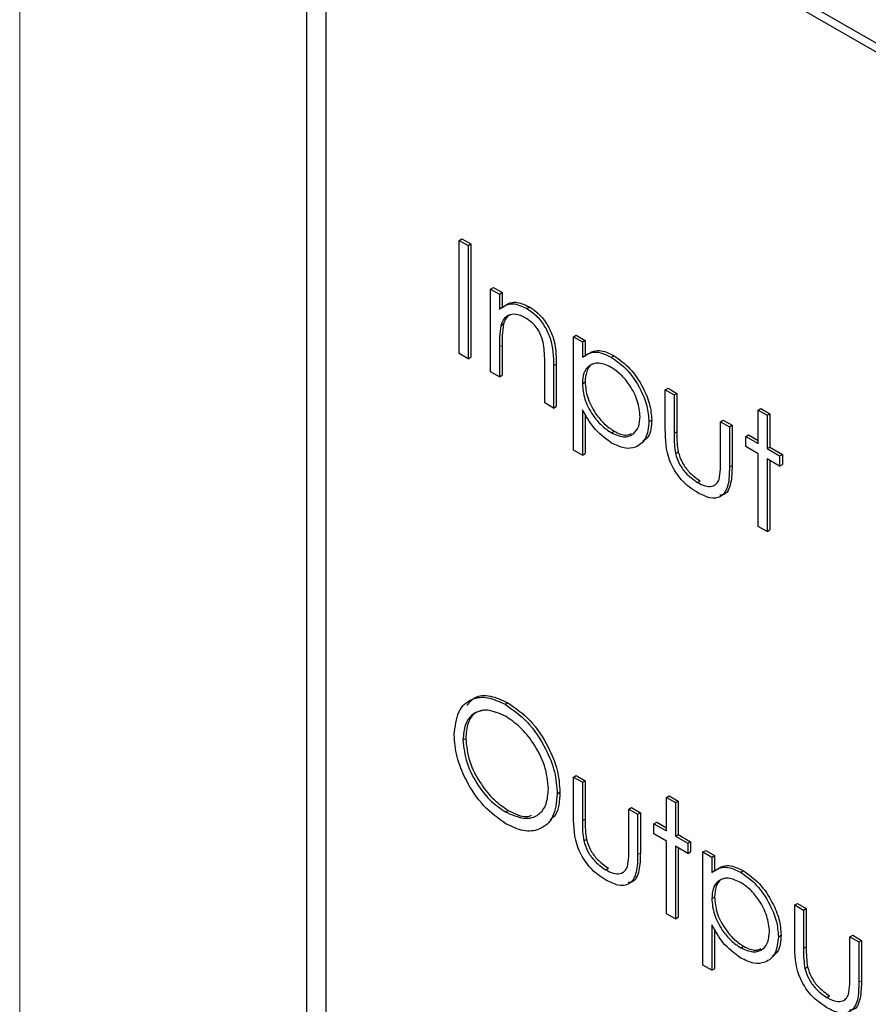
# Paper-space layout 'Blatt2' of a CAD drawing. Header units: millimetres. Extents: x 5 to 418, y 2 to 292.
# Tile 29 of 68: x 106.83 to 109.59, y 160.07 to 163.26. Entities that reach past the tile are written whole.
import ezdxf

# ---------------------------------------------------------------- set-up
doc = ezdxf.new("R2010")
doc.units = ezdxf.units.MM

psp = doc.layouts.new('Blatt2')

# ---------------------------------------------------------------- linework, layer by layer
at = {"color": 7, "linetype": 'Continuous', "lineweight": 18}
for p, q in [((106.8347, 165.916), (106.8347, 148.8364)), ((108.3924, 162.2025), (108.4013, 162.2076)), ((108.5678, 162.1412), (108.5767, 162.1463)), ((108.9595, 161.922), (108.9683, 161.9271)), ((109.139, 161.8122), (109.1478, 161.8173)), ((108.6617, 160.665), (108.6705, 160.6701)), ((108.8412, 160.5552), (108.85, 160.5603)), ((109.3797, 160.2505), (109.3885, 160.2556)), ((109.5592, 160.1407), (109.568, 160.1458))]:
    psp.add_line(p, q, dxfattribs=at)
at = {"color": 7, "linetype": 'Continuous', "lineweight": 25}
for p, q in [((116.8699, 159.0001), (107.9426, 164.1537)), ((116.8446, 158.9855), (108.0058, 164.0881)), ((107.7659, 164.0516), (107.7659, 155.7841)), ((107.829, 163.986), (107.829, 155.8206)), ((108.2619, 162.5482), (108.2707, 162.5533)), ((108.2619, 162.5482), (108.2904, 162.5317)), ((108.2619, 162.1807), (108.2619, 162.5482)), ((108.2707, 162.5533), (108.2993, 162.5368)), ((108.2904, 162.5317), (108.2993, 162.5368)), ((108.2904, 162.5317), (108.2904, 162.1643)), ((108.2993, 162.5368), (108.2993, 162.1694)), ((108.3639, 162.3904), (108.3727, 162.3955)), ((108.3639, 162.3904), (108.3924, 162.3739)), ((108.3639, 162.1219), (108.3639, 162.3904)), ((108.3727, 162.3955), (108.4013, 162.379)), ((108.3924, 162.3739), (108.4013, 162.379)), ((108.3924, 162.3739), (108.3924, 162.3255)), ((108.4013, 162.379), (108.4013, 162.3306)), ((108.4809, 162.3275), (108.4897, 162.3326)), ((108.3968, 162.272), (108.4057, 162.2771)), ((108.6331, 162.235), (108.642, 162.2401)), ((108.6331, 162.235), (108.6617, 162.2185)), ((108.6331, 161.8675), (108.6331, 162.235)), ((108.642, 162.2401), (108.6705, 162.2236)), ((108.3924, 162.2025), (108.3924, 162.1054)), ((108.4013, 162.2076), (108.4013, 162.1105)), ((108.6617, 162.2185), (108.6705, 162.2236)), ((108.6617, 162.2185), (108.6617, 162.1688)), ((108.6705, 162.2236), (108.6705, 162.1739)), ((108.2904, 162.1643), (108.2619, 162.1807)), ((108.2904, 162.1643), (108.2993, 162.1694)), ((108.7556, 162.1689), (108.7645, 162.174)), ((108.5393, 162.0206), (108.5393, 162.1469)), ((108.5678, 162.1412), (108.5678, 162.0041)), ((108.5767, 162.1463), (108.5767, 162.0092)), ((108.3924, 162.1054), (108.3639, 162.1219)), ((108.3924, 162.1054), (108.4013, 162.1105)), ((108.6617, 162.0836), (108.6705, 162.0887)), ((108.9309, 162.063), (108.9398, 162.0681)), ((108.9398, 162.0681), (108.9683, 162.0517)), ((108.9309, 162.063), (108.9595, 162.0466)), ((108.9309, 161.9347), (108.9309, 162.063)), ((108.9595, 162.0466), (108.9683, 162.0517)), ((108.9595, 162.0466), (108.9595, 161.922)), ((108.9683, 162.0517), (108.9683, 161.9271)), ((108.5678, 162.0041), (108.5393, 162.0206)), ((108.5678, 162.0041), (108.5767, 162.0092)), ((108.6617, 161.9986), (108.6617, 161.851)), ((108.6705, 161.9847), (108.6705, 161.8561)), ((109.2328, 161.9971), (109.2416, 162.0022)), ((109.2328, 161.9971), (109.2614, 161.9806)), ((109.2328, 161.8888), (109.2328, 161.9971)), ((109.2416, 162.0022), (109.2702, 161.9857)), ((109.2614, 161.9806), (109.2702, 161.9857)), ((109.2614, 161.9806), (109.2614, 161.8723)), ((109.2702, 161.9857), (109.2702, 161.8774)), ((108.8779, 161.9601), (108.8867, 161.9652)), ((109.1104, 161.9594), (109.1193, 161.9645)), ((109.1104, 161.8349), (109.1104, 161.9594)), ((109.1104, 161.9594), (109.139, 161.9429)), ((109.1193, 161.9645), (109.1478, 161.948)), ((109.139, 161.9429), (109.1478, 161.948)), ((109.139, 161.9429), (109.139, 161.8122)), ((109.1478, 161.948), (109.1478, 161.8173)), ((108.7558, 161.9239), (108.7647, 161.929)), ((109.192, 161.9123), (109.2008, 161.9174)), ((109.192, 161.8793), (109.192, 161.9123)), ((109.192, 161.9123), (109.2328, 161.8888)), ((109.2008, 161.9174), (109.2328, 161.899)), ((109.2328, 161.8558), (109.192, 161.8793)), ((109.2614, 161.8723), (109.2702, 161.8774)), ((109.2702, 161.8774), (109.311, 161.8538)), ((108.6617, 161.851), (108.6331, 161.8675)), ((108.6617, 161.851), (108.6705, 161.8561)), ((108.964, 161.8566), (108.9728, 161.8617)), ((109.2328, 161.6202), (109.2328, 161.8558)), ((109.2614, 161.8723), (109.3022, 161.8487)), ((109.3022, 161.8487), (109.311, 161.8538)), ((109.3022, 161.8487), (109.3022, 161.8158)), ((109.311, 161.8538), (109.311, 161.8209)), ((109.3022, 161.8158), (109.2614, 161.8393)), ((109.2614, 161.8393), (109.2614, 161.6038)), ((109.2702, 161.8342), (109.2702, 161.6089)), ((109.3022, 161.8158), (109.311, 161.8209)), ((109.0354, 161.7625), (109.0442, 161.7676)), ((109.2614, 161.6038), (109.2328, 161.6202)), ((109.2614, 161.6038), (109.2702, 161.6089)), ((108.4108, 161.0427), (108.4196, 161.0478)), ((108.2741, 160.927), (108.283, 160.9321)), ((108.6331, 160.806), (108.642, 160.8111)), ((108.6331, 160.806), (108.6617, 160.7895)), ((108.6331, 160.6777), (108.6331, 160.806)), ((108.642, 160.8111), (108.6705, 160.7946)), ((108.6617, 160.7895), (108.6705, 160.7946)), ((108.6617, 160.7895), (108.6617, 160.665)), ((108.6705, 160.7946), (108.6705, 160.6701)), ((108.5801, 160.752), (108.5889, 160.7571)), ((108.935, 160.7401), (108.9438, 160.7452)), ((108.935, 160.7401), (108.9636, 160.7236)), ((108.935, 160.6317), (108.935, 160.7401)), ((108.9438, 160.7452), (108.9724, 160.7287)), ((108.9636, 160.7236), (108.9724, 160.7287)), ((108.9724, 160.7287), (108.9724, 160.6204)), ((108.4122, 160.6933), (108.421, 160.6984)), ((108.8126, 160.7024), (108.8215, 160.7075)), ((108.8126, 160.7024), (108.8412, 160.6859)), ((108.8126, 160.5778), (108.8126, 160.7024)), ((108.8215, 160.7075), (108.85, 160.691)), ((108.9636, 160.7236), (108.9636, 160.6152)), ((108.8412, 160.6859), (108.85, 160.691)), ((108.8412, 160.6859), (108.8412, 160.5552)), ((108.85, 160.691), (108.85, 160.5603)), ((108.8942, 160.6553), (108.903, 160.6604)), ((108.903, 160.6604), (108.935, 160.6419)), ((108.8942, 160.6223), (108.8942, 160.6553)), ((108.8942, 160.6553), (108.935, 160.6317)), ((108.6662, 160.5996), (108.675, 160.6047)), ((108.935, 160.5988), (108.8942, 160.6223)), ((108.935, 160.3632), (108.935, 160.5988)), ((108.9636, 160.6152), (108.9724, 160.6204)), ((108.9636, 160.6152), (109.0044, 160.5917)), ((108.9724, 160.6204), (109.0132, 160.5968)), ((109.0044, 160.5917), (109.0132, 160.5968)), ((109.0132, 160.5968), (109.0132, 160.5638)), ((109.0044, 160.5587), (108.9636, 160.5823)), ((108.9636, 160.5823), (108.9636, 160.3467)), ((108.9724, 160.5772), (108.9724, 160.3518)), ((109.0044, 160.5917), (109.0044, 160.5587)), ((109.0533, 160.5634), (109.0621, 160.5685)), ((109.0621, 160.5685), (109.0907, 160.5521)), ((109.0044, 160.5587), (109.0132, 160.5638)), ((109.0533, 160.5634), (109.0819, 160.547)), ((109.0533, 160.196), (109.0533, 160.5634)), ((109.0819, 160.547), (109.0907, 160.5521)), ((109.0819, 160.547), (109.0819, 160.4973)), ((109.0907, 160.5521), (109.0907, 160.5024)), ((108.7376, 160.5054), (108.7464, 160.5105)), ((109.1758, 160.4974), (109.1847, 160.5025)), ((109.0819, 160.4121), (109.0907, 160.4172)), ((109.3511, 160.3915), (109.3599, 160.3966)), ((109.3511, 160.3915), (109.3797, 160.375)), ((109.3511, 160.2632), (109.3511, 160.3915)), ((109.3599, 160.3966), (109.3885, 160.3801)), ((109.3797, 160.375), (109.3885, 160.3801)), ((109.3797, 160.375), (109.3797, 160.2505)), ((109.3885, 160.3801), (109.3885, 160.2556)), ((108.9636, 160.3467), (108.935, 160.3632)), ((108.9636, 160.3467), (108.9724, 160.3518)), ((109.0819, 160.3271), (109.0819, 160.1795)), ((109.0907, 160.3132), (109.0907, 160.1846)), ((109.2981, 160.2886), (109.3069, 160.2937)), ((109.5306, 160.2879), (109.5394, 160.293)), ((109.5306, 160.1634), (109.5306, 160.2879)), ((109.5306, 160.2879), (109.5592, 160.2714)), ((109.5394, 160.293), (109.568, 160.2765)), ((109.176, 160.2524), (109.1848, 160.2575)), ((109.5592, 160.2714), (109.568, 160.2765)), ((109.5592, 160.2714), (109.5592, 160.1407)), ((109.568, 160.2765), (109.568, 160.1458)), ((109.0819, 160.1795), (109.0533, 160.196)), ((109.0819, 160.1795), (109.0907, 160.1846)), ((109.3842, 160.1851), (109.393, 160.1902)), ((109.4556, 160.091), (109.4644, 160.0961))]:
    psp.add_line(p, q, dxfattribs=at)
for points, knots in [([(108.3924, 162.3255), (108.406, 162.3345), (108.4303, 162.3507), (108.4654, 162.3346), (108.4809, 162.3275)], [0, 0, 0, 0, 0.559141, 1, 1, 1, 1]), ([(108.4013, 162.3306), (108.4148, 162.3396), (108.4391, 162.3558), (108.4742, 162.3397), (108.4897, 162.3326)], [0, 0, 0, 0, 0.559141, 1, 1, 1, 1]), ([(108.4809, 162.3275), (108.4913, 162.3205), (108.5122, 162.3063), (108.5395, 162.2712), (108.5673, 162.2122), (108.5676, 162.1705), (108.5678, 162.1412)], [0, 0, 0, 0, 0.187021, 0.37389, 0.56061, 1, 1, 1, 1]), ([(108.4897, 162.3326), (108.5002, 162.3256), (108.521, 162.3114), (108.5484, 162.2763), (108.5761, 162.2173), (108.5765, 162.1756), (108.5767, 162.1463)], [0, 0, 0, 0, 0.187021, 0.37389, 0.56061, 1, 1, 1, 1]), ([(108.4759, 162.2974), (108.4659, 162.302), (108.4457, 162.3113), (108.422, 162.306), (108.4048, 162.2933), (108.3995, 162.2791), (108.3968, 162.272)], [0, 0, 0, 0, 0.279553, 0.559373, 0.779703, 1, 1, 1, 1]), ([(108.4273, 162.3068), (108.4228, 162.3039), (108.4129, 162.2975), (108.4082, 162.2843), (108.4057, 162.2771)], [0, 0, 0, 0, 0.4498575, 1, 1, 1, 1]), ([(108.5359, 162.21), (108.5336, 162.2198), (108.5291, 162.2395), (108.5084, 162.2749), (108.4882, 162.2889), (108.4759, 162.2974)], [0, 0, 0, 0, 0.281192, 0.561331, 1, 1, 1, 1]), ([(108.3968, 162.272), (108.3952, 162.2595), (108.3924, 162.2372), (108.3924, 162.2131), (108.3924, 162.2025)], [0, 0, 0, 0, 0.5596576, 1, 1, 1, 1]), ([(108.4057, 162.2771), (108.4041, 162.2646), (108.4012, 162.2424), (108.4013, 162.2182), (108.4013, 162.2076)], [0, 0, 0, 0, 0.5596576, 1, 1, 1, 1]), ([(108.5393, 162.1469), (108.5394, 162.1583), (108.5395, 162.1787), (108.537, 162.2004), (108.5359, 162.21)], [0, 0, 0, 0, 0.560255, 1, 1, 1, 1]), ([(108.6617, 162.1688), (108.6761, 162.178), (108.7021, 162.1946), (108.7392, 162.1768), (108.7556, 162.1689)], [0, 0, 0, 0, 0.558418, 1, 1, 1, 1]), ([(108.6705, 162.1739), (108.685, 162.1831), (108.7109, 162.1997), (108.7481, 162.1819), (108.7645, 162.174)], [0, 0, 0, 0, 0.558418, 1, 1, 1, 1]), ([(108.7556, 162.1689), (108.7735, 162.1563), (108.8092, 162.131), (108.8489, 162.0707), (108.874, 162.0109), (108.8766, 161.9771), (108.8779, 161.9601)], [0, 0, 0, 0, 0.279627, 0.559432, 0.779703, 1, 1, 1, 1]), ([(108.7645, 162.174), (108.7823, 162.1614), (108.818, 162.1361), (108.8578, 162.0758), (108.8829, 162.016), (108.8854, 161.9822), (108.8867, 161.9652)], [0, 0, 0, 0, 0.279627, 0.559432, 0.779703, 1, 1, 1, 1]), ([(108.7554, 162.1361), (108.7416, 162.1424), (108.7141, 162.1549), (108.6831, 162.1442), (108.6644, 162.1196), (108.6626, 162.0956), (108.6617, 162.0836)], [0, 0, 0, 0, 0.279747, 0.559315, 0.779515, 1, 1, 1, 1]), ([(108.7061, 162.1496), (108.7011, 162.1486), (108.687, 162.1459), (108.6735, 162.1241), (108.6715, 162.1005), (108.6705, 162.0887)], [0, 0, 0, 0, 0.2198506, 0.6096723, 1, 1, 1, 1]), ([(108.8493, 161.9762), (108.8474, 161.993), (108.8437, 162.0266), (108.8185, 162.0761), (108.7875, 162.1142), (108.7661, 162.1288), (108.7554, 162.1361)], [0, 0, 0, 0, 0.2793874, 0.5590918, 0.7795083, 1, 1, 1, 1]), ([(108.6617, 162.0836), (108.6632, 162.0669), (108.6662, 162.0334), (108.6922, 161.9836), (108.7236, 161.946), (108.7451, 161.9312), (108.7558, 161.9239)], [0, 0, 0, 0, 0.2796541, 0.5588748, 0.7794546, 1, 1, 1, 1]), ([(108.6705, 162.0887), (108.672, 162.072), (108.6751, 162.0385), (108.7011, 161.9887), (108.7324, 161.9511), (108.7539, 161.9364), (108.7647, 161.929)], [0, 0, 0, 0, 0.2796541, 0.5588748, 0.7794546, 1, 1, 1, 1]), ([(108.7565, 161.8905), (108.7358, 161.9056), (108.6988, 161.9327), (108.673, 161.9784), (108.6617, 161.9986)], [0, 0, 0, 0, 0.558466, 1, 1, 1, 1]), ([(108.7558, 161.9239), (108.7694, 161.918), (108.7966, 161.9062), (108.8272, 161.917), (108.8457, 161.9414), (108.8481, 161.9646), (108.8493, 161.9762)], [0, 0, 0, 0, 0.2796281, 0.5592472, 0.779775, 1, 1, 1, 1]), ([(108.8779, 161.9601), (108.8758, 161.9407), (108.8717, 161.9017), (108.8384, 161.8755), (108.7987, 161.8704), (108.7706, 161.8838), (108.7565, 161.8905)], [0, 0, 0, 0, 0.27954, 0.559273, 0.779559, 1, 1, 1, 1]), ([(108.8867, 161.9652), (108.8854, 161.9448), (108.8833, 161.9137), (108.8649, 161.9011), (108.8585, 161.8967)], [0, 0, 0, 0, 0.658028, 1, 1, 1, 1]), ([(108.7647, 161.929), (108.7786, 161.9223), (108.8001, 161.9119), (108.8159, 161.919), (108.8214, 161.9215)], [0, 0, 0, 0, 0.650568, 1, 1, 1, 1]), ([(109.0351, 161.7296), (109.0174, 161.7415), (108.9822, 161.7651), (108.9327, 161.8473), (108.9316, 161.9015), (108.9309, 161.9347)], [0, 0, 0, 0, 0.28097, 0.559785, 1, 1, 1, 1]), ([(108.9595, 161.922), (108.9594, 161.9102), (108.9594, 161.8891), (108.9626, 161.8665), (108.964, 161.8566)], [0, 0, 0, 0, 0.560377, 1, 1, 1, 1]), ([(108.9683, 161.9271), (108.9683, 161.9153), (108.9682, 161.8942), (108.9714, 161.8716), (108.9728, 161.8617)], [0, 0, 0, 0, 0.560377, 1, 1, 1, 1]), ([(108.964, 161.8566), (108.9675, 161.8456), (108.9745, 161.8235), (109.0001, 161.7873), (109.022, 161.7719), (109.0354, 161.7625)], [0, 0, 0, 0, 0.280117, 0.560544, 1, 1, 1, 1]), ([(108.9728, 161.8617), (108.9764, 161.8507), (108.9834, 161.8286), (109.009, 161.7924), (109.0309, 161.777), (109.0442, 161.7676)], [0, 0, 0, 0, 0.280117, 0.560544, 1, 1, 1, 1]), ([(109.139, 161.8122), (109.1387, 161.7923), (109.1382, 161.7527), (109.1158, 161.7132), (109.076, 161.709), (109.0488, 161.7228), (109.0351, 161.7296)], [0, 0, 0, 0, 0.281501, 0.559646, 0.779298, 1, 1, 1, 1]), ([(109.1057, 161.7722), (109.1074, 161.7833), (109.1105, 161.8032), (109.1105, 161.8252), (109.1104, 161.8349)], [0, 0, 0, 0, 0.559371, 1, 1, 1, 1]), ([(109.1478, 161.8173), (109.1473, 161.7979), (109.1464, 161.7593), (109.1307, 161.7221), (109.1118, 161.7212), (109.1081, 161.721)], [0, 0, 0, 0, 0.448451, 0.891556, 1, 1, 1, 1]), ([(109.0354, 161.7625), (109.0437, 161.7583), (109.0602, 161.7498), (109.0814, 161.7491), (109.0974, 161.7565), (109.103, 161.7669), (109.1057, 161.7722)], [0, 0, 0, 0, 0.28027, 0.560007, 0.780074, 1, 1, 1, 1]), ([(108.2456, 160.9433), (108.2485, 160.97), (108.2544, 161.0233), (108.2979, 161.0627), (108.3529, 161.0695), (108.3915, 161.0516), (108.4108, 161.0427)], [0, 0, 0, 0, 0.279731, 0.559327, 0.77968, 1, 1, 1, 1]), ([(108.2868, 161.0388), (108.2948, 161.0486), (108.3133, 161.0713), (108.3623, 161.0739), (108.4005, 161.0565), (108.4196, 161.0478)], [0, 0, 0, 0, 0.2774233, 0.6387397, 1, 1, 1, 1]), ([(108.4196, 161.0478), (108.4446, 161.0304), (108.4944, 160.9956), (108.5502, 160.9112), (108.584, 160.8277), (108.5873, 160.7806), (108.5889, 160.7571)], [0, 0, 0, 0, 0.279767, 0.559358, 0.779571, 1, 1, 1, 1]), ([(108.4122, 161.0042), (108.3921, 161.0128), (108.3519, 161.03), (108.306, 161.0156), (108.2785, 160.9794), (108.2756, 160.9445), (108.2741, 160.927)], [0, 0, 0, 0, 0.279627, 0.55935, 0.77963, 1, 1, 1, 1]), ([(108.3475, 161.0239), (108.3358, 161.0222), (108.3106, 161.0184), (108.2875, 160.9839), (108.2845, 160.9494), (108.283, 160.9321)], [0, 0, 0, 0, 0.303416, 0.651638, 1, 1, 1, 1]), ([(108.4108, 161.0427), (108.4357, 161.0253), (108.4856, 160.9905), (108.5413, 160.9061), (108.5752, 160.8226), (108.5784, 160.7755), (108.5801, 160.752)], [0, 0, 0, 0, 0.279767, 0.559358, 0.779571, 1, 1, 1, 1]), ([(108.5515, 160.7685), (108.5491, 160.7933), (108.5442, 160.8427), (108.5055, 160.9157), (108.4596, 160.9714), (108.428, 160.9933), (108.4122, 161.0042)], [0, 0, 0, 0, 0.279468, 0.55887, 0.779516, 1, 1, 1, 1]), ([(108.4133, 160.6549), (108.3887, 160.6723), (108.3394, 160.7071), (108.2845, 160.7907), (108.2507, 160.8733), (108.2473, 160.92), (108.2456, 160.9433)], [0, 0, 0, 0, 0.279663, 0.559354, 0.779636, 1, 1, 1, 1]), ([(108.2741, 160.927), (108.2766, 160.9024), (108.2814, 160.8533), (108.3199, 160.7811), (108.365, 160.725), (108.3964, 160.7039), (108.4122, 160.6933)], [0, 0, 0, 0, 0.279416, 0.559077, 0.779478, 1, 1, 1, 1]), ([(108.283, 160.9321), (108.2854, 160.9075), (108.2903, 160.8584), (108.3287, 160.7862), (108.3738, 160.7301), (108.4053, 160.709), (108.421, 160.6984)], [0, 0, 0, 0, 0.279416, 0.559077, 0.779478, 1, 1, 1, 1]), ([(108.4122, 160.6933), (108.4324, 160.6843), (108.4728, 160.6663), (108.5196, 160.6795), (108.5471, 160.716), (108.5501, 160.751), (108.5515, 160.7685)], [0, 0, 0, 0, 0.27983, 0.559389, 0.779654, 1, 1, 1, 1]), ([(108.5889, 160.7571), (108.5875, 160.7284), (108.5855, 160.6891), (108.5631, 160.6724), (108.557, 160.6679)], [0, 0, 0, 0, 0.727298, 1, 1, 1, 1]), ([(108.5801, 160.752), (108.5773, 160.7251), (108.5717, 160.6713), (108.5264, 160.6342), (108.4715, 160.6271), (108.4327, 160.6457), (108.4133, 160.6549)], [0, 0, 0, 0, 0.27963, 0.559343, 0.779597, 1, 1, 1, 1]), ([(108.421, 160.6984), (108.4419, 160.6876), (108.47, 160.6731), (108.4912, 160.6807), (108.4966, 160.6826)], [0, 0, 0, 0, 0.7446952, 1, 1, 1, 1]), ([(108.7373, 160.4726), (108.7196, 160.4845), (108.6844, 160.508), (108.6349, 160.5903), (108.6338, 160.6445), (108.6331, 160.6777)], [0, 0, 0, 0, 0.28097, 0.559785, 1, 1, 1, 1]), ([(108.6617, 160.665), (108.6616, 160.6532), (108.6616, 160.6321), (108.6648, 160.6095), (108.6662, 160.5996)], [0, 0, 0, 0, 0.560377, 1, 1, 1, 1]), ([(108.6705, 160.6701), (108.6705, 160.6583), (108.6704, 160.6372), (108.6736, 160.6146), (108.675, 160.6047)], [0, 0, 0, 0, 0.560377, 1, 1, 1, 1]), ([(108.6662, 160.5996), (108.6697, 160.5886), (108.6767, 160.5665), (108.7023, 160.5302), (108.7242, 160.5148), (108.7376, 160.5054)], [0, 0, 0, 0, 0.280117, 0.560544, 1, 1, 1, 1]), ([(108.675, 160.6047), (108.6786, 160.5937), (108.6856, 160.5716), (108.7112, 160.5353), (108.7331, 160.5199), (108.7464, 160.5105)], [0, 0, 0, 0, 0.280117, 0.560544, 1, 1, 1, 1]), ([(108.8079, 160.5151), (108.8096, 160.5263), (108.8127, 160.5461), (108.8127, 160.5681), (108.8126, 160.5778)], [0, 0, 0, 0, 0.559371, 1, 1, 1, 1]), ([(108.8412, 160.5552), (108.8409, 160.5353), (108.8404, 160.4957), (108.818, 160.4562), (108.7782, 160.452), (108.751, 160.4657), (108.7373, 160.4726)], [0, 0, 0, 0, 0.281501, 0.559646, 0.779298, 1, 1, 1, 1]), ([(108.85, 160.5603), (108.8495, 160.5408), (108.8486, 160.5022), (108.8329, 160.4651), (108.814, 160.4642), (108.8103, 160.464)], [0, 0, 0, 0, 0.448451, 0.891556, 1, 1, 1, 1]), ([(108.7376, 160.5054), (108.7459, 160.5012), (108.7624, 160.4928), (108.7836, 160.4921), (108.7996, 160.4994), (108.8051, 160.5099), (108.8079, 160.5151)], [0, 0, 0, 0, 0.28027, 0.560007, 0.780074, 1, 1, 1, 1]), ([(109.0819, 160.4973), (109.0963, 160.5065), (109.1223, 160.5231), (109.1594, 160.5053), (109.1758, 160.4974)], [0, 0, 0, 0, 0.558418, 1, 1, 1, 1]), ([(109.0907, 160.5024), (109.1052, 160.5116), (109.1311, 160.5282), (109.1682, 160.5104), (109.1847, 160.5025)], [0, 0, 0, 0, 0.558418, 1, 1, 1, 1]), ([(109.1847, 160.5025), (109.2025, 160.4899), (109.2382, 160.4646), (109.2779, 160.4043), (109.303, 160.3445), (109.3056, 160.3106), (109.3069, 160.2937)], [0, 0, 0, 0, 0.2796269, 0.559432, 0.7797032, 1, 1, 1, 1]), ([(109.1756, 160.4646), (109.1618, 160.4708), (109.1342, 160.4834), (109.1032, 160.4727), (109.0845, 160.448), (109.0828, 160.4241), (109.0819, 160.4121)], [0, 0, 0, 0, 0.279747, 0.559315, 0.779515, 1, 1, 1, 1]), ([(109.1263, 160.4781), (109.1213, 160.4771), (109.1072, 160.4744), (109.0936, 160.4525), (109.0917, 160.429), (109.0907, 160.4172)], [0, 0, 0, 0, 0.219851, 0.609672, 1, 1, 1, 1]), ([(109.1758, 160.4974), (109.1937, 160.4848), (109.2293, 160.4595), (109.2691, 160.3992), (109.2942, 160.3394), (109.2968, 160.3055), (109.2981, 160.2886)], [0, 0, 0, 0, 0.2796269, 0.559432, 0.7797032, 1, 1, 1, 1]), ([(109.2695, 160.3047), (109.2676, 160.3215), (109.2638, 160.3551), (109.2387, 160.4046), (109.2077, 160.4427), (109.1863, 160.4573), (109.1756, 160.4646)], [0, 0, 0, 0, 0.2793874, 0.5590918, 0.7795083, 1, 1, 1, 1]), ([(109.0819, 160.4121), (109.0834, 160.3954), (109.0864, 160.3619), (109.1124, 160.3121), (109.1438, 160.2745), (109.1653, 160.2597), (109.176, 160.2524)], [0, 0, 0, 0, 0.279654, 0.558875, 0.779455, 1, 1, 1, 1]), ([(109.0907, 160.4172), (109.0922, 160.4005), (109.0953, 160.367), (109.1213, 160.3172), (109.1526, 160.2796), (109.1741, 160.2648), (109.1848, 160.2575)], [0, 0, 0, 0, 0.279654, 0.558875, 0.779455, 1, 1, 1, 1]), ([(109.1767, 160.219), (109.156, 160.2341), (109.1189, 160.2612), (109.0932, 160.3069), (109.0819, 160.3271)], [0, 0, 0, 0, 0.558466, 1, 1, 1, 1]), ([(109.176, 160.2524), (109.1896, 160.2465), (109.2168, 160.2347), (109.2474, 160.2455), (109.2659, 160.2698), (109.2683, 160.2931), (109.2695, 160.3047)], [0, 0, 0, 0, 0.2796281, 0.5592472, 0.779775, 1, 1, 1, 1]), ([(109.2981, 160.2886), (109.296, 160.2692), (109.2918, 160.2302), (109.2586, 160.204), (109.2189, 160.1988), (109.1908, 160.2123), (109.1767, 160.219)], [0, 0, 0, 0, 0.27954, 0.559273, 0.779559, 1, 1, 1, 1]), ([(109.3069, 160.2937), (109.3056, 160.2733), (109.3035, 160.2422), (109.285, 160.2295), (109.2787, 160.2252)], [0, 0, 0, 0, 0.658028, 1, 1, 1, 1]), ([(109.1848, 160.2575), (109.1988, 160.2507), (109.2203, 160.2404), (109.2361, 160.2475), (109.2416, 160.25)], [0, 0, 0, 0, 0.650568, 1, 1, 1, 1]), ([(109.4553, 160.0581), (109.4376, 160.07), (109.4024, 160.0935), (109.3529, 160.1758), (109.3518, 160.23), (109.3511, 160.2632)], [0, 0, 0, 0, 0.28097, 0.559785, 1, 1, 1, 1]), ([(109.3797, 160.2505), (109.3796, 160.2387), (109.3796, 160.2176), (109.3828, 160.195), (109.3842, 160.1851)], [0, 0, 0, 0, 0.560377, 1, 1, 1, 1]), ([(109.3885, 160.2556), (109.3885, 160.2438), (109.3884, 160.2227), (109.3916, 160.2001), (109.393, 160.1902)], [0, 0, 0, 0, 0.560377, 1, 1, 1, 1]), ([(109.3842, 160.1851), (109.3877, 160.1741), (109.3947, 160.152), (109.4203, 160.1158), (109.4422, 160.1004), (109.4556, 160.091)], [0, 0, 0, 0, 0.280117, 0.560544, 1, 1, 1, 1]), ([(109.393, 160.1902), (109.3965, 160.1792), (109.4036, 160.1571), (109.4292, 160.1209), (109.4511, 160.1055), (109.4644, 160.0961)], [0, 0, 0, 0, 0.280117, 0.560544, 1, 1, 1, 1]), ([(109.5259, 160.1006), (109.5276, 160.1118), (109.5307, 160.1316), (109.5306, 160.1537), (109.5306, 160.1634)], [0, 0, 0, 0, 0.559371, 1, 1, 1, 1]), ([(109.5592, 160.1407), (109.5589, 160.1208), (109.5584, 160.0812), (109.536, 160.0417), (109.4962, 160.0375), (109.469, 160.0512), (109.4553, 160.0581)], [0, 0, 0, 0, 0.281501, 0.559646, 0.779298, 1, 1, 1, 1]), ([(109.568, 160.1458), (109.5675, 160.1264), (109.5666, 160.0877), (109.5509, 160.0506), (109.532, 160.0497), (109.5283, 160.0495)], [0, 0, 0, 0, 0.448451, 0.891556, 1, 1, 1, 1]), ([(109.4556, 160.091), (109.4639, 160.0867), (109.4804, 160.0783), (109.5016, 160.0776), (109.5176, 160.0849), (109.5231, 160.0954), (109.5259, 160.1006)], [0, 0, 0, 0, 0.28027, 0.560007, 0.780074, 1, 1, 1, 1])]:
    psp.add_open_spline(points, degree=3, knots=knots, dxfattribs=at)

doc.saveas('drawing.dxf')
